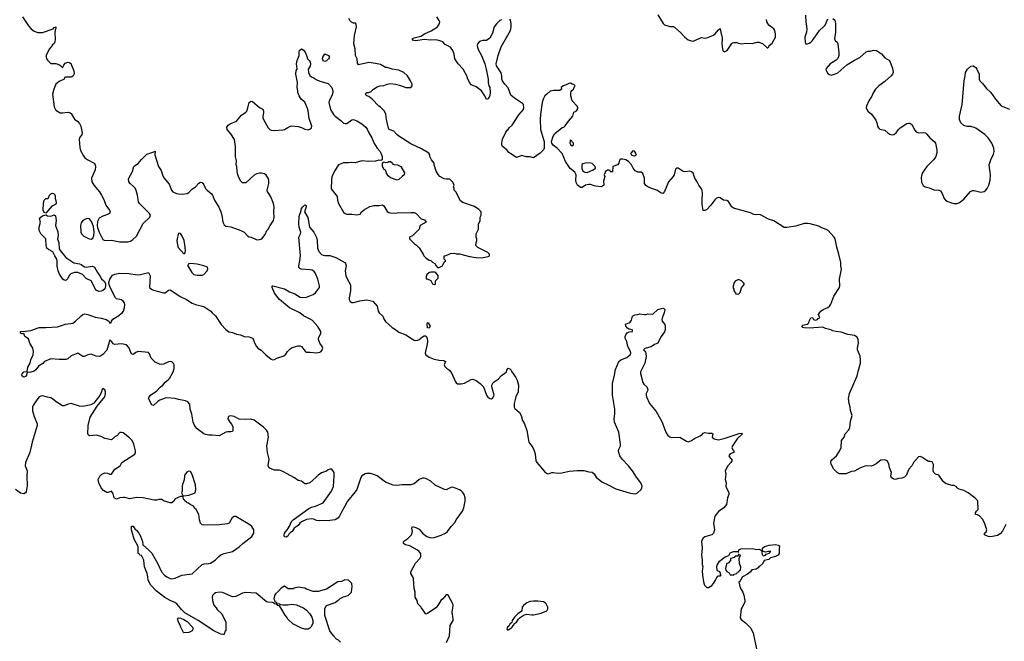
# Model space of a CAD drawing. Header units: inches. Extents: x 2220522 to 2384314, y 721474 to 893490.
# Tile 242 of 256: x 2343359 to 2355070, y 819604 to 826997. Entities that reach past the tile are written whole.
import ezdxf

# ---------------------------------------------------------------- set-up
doc = ezdxf.new("R2010")
doc.units = ezdxf.units.IN
doc.header["$MEASUREMENT"] = 0
for name, color, linetype in [('C3841', 7, 'Continuous'), ('C3842', 7, 'Continuous'), ('C3851', 7, 'Continuous'), ('C3852', 7, 'Continuous')]:
    doc.layers.add(name, color=color, linetype=linetype)

msp = doc.modelspace()

# ---------------------------------------------------------------- linework, layer by layer
at = {"layer": 'C3841', "color": 5}
for points, elevation in [([(2345696, 820000), (2345710, 819982), (2345762, 819930), (2345812, 819830), (2345812, 819730), (2345798, 819722), (2345790, 819686), (2345777, 819683), (2345750, 819689), (2345670, 819730), (2345481, 819850), (2345322, 819942), (2345283, 819983), (2345269, 820000)], 140), ([(2346733, 820000), (2346770, 819972), (2346812, 819930), (2346832, 819890), (2346845, 819850), (2346844, 819816), (2346822, 819770), (2346810, 819758), (2346790, 819749), (2346750, 819749), (2346710, 819758), (2346606, 819810), (2346550, 819866), (2346538, 819890), (2346515, 819915), (2346465, 820000)], 140), ([(2347175, 819595), (2347150, 819618), (2347128, 819630), (2347090, 819668), (2347049, 819729), (2346989, 819910), (2346989, 819990), (2346994, 820000)], 140), ([(2348307, 820000), (2348210, 819933), (2348190, 819928), (2348180, 819940), (2348139, 820000)], 120), ([(2348436, 819590), (2348470, 819670), (2348481, 819790), (2348513, 819850), (2348515, 819870), (2348504, 819950), (2348510, 820000)], 120), ([(2349336, 820000), (2349331, 819969), (2349323, 819957), (2349285, 819930), (2349245, 819890), (2349218, 819850), (2349212, 819828), (2349190, 819806), (2349178, 819782), (2349162, 819770), (2349154, 819750), (2349162, 819742), (2349170, 819742), (2349210, 819762), (2349218, 819770), (2349227, 819793), (2349250, 819814), (2349255, 819825), (2349270, 819832), (2349293, 819867), (2349313, 819887), (2349361, 819919), (2349390, 819925), (2349450, 819917), (2349470, 819919), (2349560, 819940), (2349630, 819968), (2349642, 819990), (2349641, 820000)], 120)]:
    msp.add_lwpolyline(points, dxfattribs=dict(at, elevation=elevation))
at = {"layer": 'C3841', "color": 5, "elevation": 140}
msp.add_lwpolyline([(2345310, 819706), (2345306, 819710), (2345275, 819770), (2345265, 819805), (2345249, 819830), (2345238, 819870), (2345250, 819882), (2345277, 819877), (2345310, 819863), (2345350, 819839), (2345415, 819770), (2345421, 819750), (2345412, 819730), (2345370, 819708)], close=True, dxfattribs=at)
at = {"layer": 'C3842', "color": 5}
for points, elevation in [([(2343391, 827030), (2343463, 826923), (2343490, 826891), (2343525, 826865), (2343570, 826845), (2343630, 826845), (2343758, 826890), (2343770, 826902), (2343791, 826910), (2343791, 826891), (2343783, 826877), (2343778, 826842), (2343782, 826770), (2343779, 826730), (2343768, 826712), (2343750, 826696), (2343714, 826650), (2343678, 826582), (2343673, 826570), (2343673, 826550), (2343680, 826530), (2343690, 826515), (2343730, 826477), (2343790, 826475), (2343823, 826463), (2343859, 826439), (2343870, 826425), (2343883, 826457), (2343901, 826479), (2343930, 826490), (2343950, 826489), (2343970, 826470), (2343977, 826457), (2344002, 826390), (2344006, 826354), (2343995, 826330), (2343981, 826319), (2343967, 826313), (2343905, 826315), (2343894, 826310), (2343890, 826288), (2343830, 826261), (2343791, 826230), (2343767, 826170), (2343751, 826110), (2343770, 825962), (2343790, 825921), (2343842, 825890), (2343868, 825888), (2343936, 825896), (2343959, 825890), (2343970, 825881), (2344010, 825813), (2344050, 825785), (2344070, 825762), (2344085, 825730), (2344102, 825650), (2344097, 825630), (2344070, 825590), (2344067, 825573), (2344075, 825475), (2344082, 825442), (2344117, 825376), (2344135, 825355), (2344170, 825330), (2344244, 825290), (2344257, 825270), (2344260, 825250), (2344257, 825210), (2344215, 825110), (2344219, 825070), (2344241, 825030), (2344307, 824950), (2344334, 824910), (2344359, 824859), (2344384, 824790), (2344427, 824730), (2344436, 824710), (2344427, 824693), (2344416, 824684), (2344350, 824659), (2344304, 824636), (2344283, 824597), (2344280, 824550), (2344285, 824525), (2344305, 824470), (2344350, 824381), (2344370, 824371), (2344450, 824373), (2344550, 824355), (2344650, 824355), (2344679, 824361), (2344703, 824377), (2344750, 824423), (2344828, 824572), (2344909, 824650), (2344914, 824670), (2344904, 824690), (2344783, 824810), (2344773, 824830), (2344759, 824910), (2344744, 824964), (2344732, 824992), (2344717, 825010), (2344674, 825050), (2344659, 825070), (2344655, 825105), (2344702, 825190), (2344718, 825250), (2344735, 825265), (2344770, 825285), (2344807, 825333), (2344870, 825399), (2344956, 825424), (2344970, 825434), (2344967, 825390), (2345011, 825251), (2345042, 825202), (2345056, 825150), (2345074, 825114), (2345139, 825039), (2345164, 824970), (2345181, 824950), (2345225, 824930), (2345250, 824924), (2345290, 824923), (2345350, 824930), (2345370, 824943), (2345401, 824979), (2345449, 825010), (2345490, 825051), (2345510, 825065), (2345530, 825061), (2345550, 825031), (2345569, 824989), (2345588, 824968), (2345637, 824930), (2345653, 824910), (2345676, 824850), (2345726, 824766), (2345750, 824710), (2345762, 824670), (2345774, 824590), (2345790, 824557), (2345810, 824542), (2345870, 824533), (2345991, 824491), (2346028, 824468), (2346070, 824427), (2346090, 824415), (2346111, 824411), (2346170, 824381), (2346190, 824378), (2346230, 824385), (2346238, 824390), (2346278, 824442), (2346299, 824490), (2346314, 824506), (2346338, 824550), (2346370, 824595), (2346378, 824610), (2346387, 824650), (2346381, 824710), (2346384, 824770), (2346380, 824810), (2346346, 824890), (2346324, 824930), (2346307, 824950), (2346301, 824970), (2346321, 825050), (2346321, 825090), (2346316, 825110), (2346290, 825149), (2346270, 825164), (2346230, 825173), (2346210, 825173), (2346175, 825165), (2346150, 825149), (2346050, 825058), (2346010, 825058), (2345990, 825078), (2345969, 825110), (2345953, 825150), (2345946, 825190), (2345942, 825250), (2345935, 825270), (2345937, 825317), (2345926, 825366), (2345926, 825490), (2345915, 825570), (2345870, 825639), (2345826, 825690), (2345823, 825717), (2345838, 825742), (2345862, 825758), (2345939, 825790), (2345998, 825862), (2346050, 825898), (2346059, 825910), (2346073, 825950), (2346087, 826010), (2346110, 826027), (2346130, 826023), (2346210, 825951), (2346251, 825931), (2346261, 825910), (2346261, 825890), (2346251, 825850), (2346251, 825830), (2346259, 825810), (2346316, 825710), (2346335, 825690), (2346350, 825682), (2346390, 825679), (2346490, 825686), (2346510, 825690), (2346550, 825715), (2346590, 825733), (2346670, 825728), (2346710, 825716), (2346750, 825696), (2346788, 825688), (2346810, 825694), (2346829, 825710), (2346832, 825730), (2346803, 825823), (2346791, 825911), (2346782, 825942), (2346750, 826014), (2346708, 826050), (2346682, 826090), (2346669, 826130), (2346669, 826150), (2346659, 826190), (2346665, 826250), (2346650, 826310), (2346645, 826350), (2346649, 826391), (2346658, 826410), (2346652, 826470), (2346659, 826510), (2346684, 826570), (2346683, 826610), (2346687, 826630), (2346710, 826651), (2346730, 826639), (2346755, 826610), (2346772, 826572), (2346783, 826530), (2346803, 826510), (2346815, 826490), (2346819, 826470), (2346815, 826445), (2346792, 826410), (2346796, 826370), (2346810, 826332), (2346830, 826318), (2346850, 826311), (2346885, 826285), (2346930, 826265), (2347030, 826238), (2347071, 826190), (2347085, 826150), (2347085, 826130), (2347071, 826090), (2347041, 826030), (2347038, 826010), (2347056, 825930), (2347091, 825870), (2347110, 825848), (2347179, 825799), (2347210, 825767), (2347230, 825761), (2347250, 825764), (2347310, 825806), (2347330, 825811), (2347370, 825794), (2347430, 825757), (2347478, 825718), (2347494, 825694), (2347510, 825650), (2347548, 825590), (2347570, 825531), (2347611, 825470), (2347647, 825430), (2347670, 825370), (2347671, 825329), (2347656, 825324), (2347630, 825325), (2347590, 825315), (2347510, 825312), (2347430, 825318), (2347350, 825295), (2347310, 825299), (2347270, 825293), (2347210, 825294), (2347151, 825269), (2347134, 825246), (2347110, 825209), (2347073, 825130), (2347068, 825088), (2347065, 824990), (2347075, 824970), (2347125, 824910), (2347134, 824894), (2347138, 824850), (2347150, 824811), (2347210, 824707), (2347230, 824691), (2347250, 824683), (2347310, 824684), (2347370, 824676), (2347390, 824678), (2347410, 824685), (2347424, 824710), (2347459, 824741), (2347525, 824775), (2347570, 824787), (2347633, 824787), (2347670, 824795), (2347690, 824781), (2347730, 824716), (2347750, 824704), (2347770, 824699), (2347830, 824696), (2347870, 824705), (2347910, 824701), (2348010, 824705), (2348050, 824702), (2348074, 824690), (2348134, 824630), (2348175, 824615), (2348194, 824590), (2348122, 824550), (2348113, 824527), (2348110, 824506), (2348030, 824426), (2347994, 824410), (2347994, 824390), (2348054, 824330), (2348077, 824317), (2348110, 824282), (2348158, 824210), (2348165, 824190), (2348190, 824165), (2348230, 824138), (2348251, 824131), (2348270, 824112), (2348297, 824097), (2348311, 824070), (2348330, 824051), (2348350, 824051), (2348388, 824070), (2348408, 824112), (2348426, 824130), (2348406, 824150), (2348408, 824190), (2348430, 824192), (2348483, 824217), (2348530, 824218), (2348550, 824212), (2348590, 824212), (2348710, 824181), (2348787, 824167), (2348850, 824163), (2348930, 824182), (2348946, 824190), (2348946, 824210), (2348928, 824228), (2348807, 824287), (2348786, 824310), (2348787, 824347), (2348798, 824370), (2348798, 824390), (2348788, 824410), (2348788, 824450), (2348815, 824505), (2348816, 824564), (2348838, 824610), (2348838, 824650), (2348846, 824670), (2348846, 824710), (2348820, 824740), (2348770, 824775), (2348630, 824822), (2348603, 824843), (2348548, 824950), (2348528, 824970), (2348528, 824990), (2348518, 825010), (2348528, 825030), (2348510, 825066), (2348478, 825098), (2348470, 825102), (2348430, 825099), (2348406, 825106), (2348358, 825130), (2348335, 825155), (2348314, 825194), (2348289, 825269), (2348288, 825290), (2348258, 825330), (2348238, 825370), (2348238, 825390), (2348226, 825410), (2348140, 825460), (2348010, 825519), (2347869, 825610), (2347844, 825630), (2347809, 825669), (2347755, 825690), (2347747, 825707), (2347721, 825810), (2347715, 825875), (2347697, 825910), (2347650, 825955), (2347629, 825970), (2347552, 826052), (2347510, 826084), (2347489, 826090), (2347469, 826110), (2347488, 826130), (2347510, 826131), (2347538, 826142), (2347569, 826171), (2347610, 826198), (2347646, 826210), (2347690, 826216), (2347730, 826231), (2347770, 826236), (2347830, 826231), (2347890, 826215), (2347950, 826191), (2348010, 826192), (2348028, 826210), (2348028, 826230), (2348008, 826270), (2347970, 826328), (2347929, 826369), (2347870, 826395), (2347790, 826409), (2347730, 826429), (2347710, 826429), (2347650, 826464), (2347590, 826477), (2347510, 826486), (2347390, 826458), (2347378, 826478), (2347373, 826530), (2347354, 826570), (2347350, 826650), (2347333, 826710), (2347343, 826810), (2347365, 826910), (2347363, 826943), (2347354, 826954), (2347330, 826954), (2347306, 826966), (2347290, 826982), (2347274, 827010)], 140), ([(2349090, 826997), (2349070, 826986), (2349030, 826949), (2349001, 826910), (2348982, 826838), (2348950, 826778), (2348910, 826749), (2348869, 826749), (2348830, 826736), (2348805, 826710), (2348799, 826690), (2348808, 826650), (2348850, 826570), (2348891, 826470), (2348907, 826410), (2348931, 826291), (2348931, 826250), (2348941, 826210), (2348951, 826190), (2348955, 826130), (2348950, 826090), (2348930, 826055), (2348910, 826048), (2348893, 826090), (2348850, 826150), (2348790, 826199), (2348730, 826224), (2348716, 826236), (2348690, 826290), (2348676, 826330), (2348632, 826410), (2348573, 826470), (2348533, 826530), (2348525, 826585), (2348512, 826630), (2348483, 826670), (2348421, 826701), (2348393, 826733), (2348344, 826750), (2348303, 826757), (2348247, 826753), (2348170, 826762), (2348070, 826747), (2348045, 826750), (2348029, 826770), (2348050, 826782), (2348130, 826802), (2348173, 826830), (2348255, 826865), (2348329, 826910), (2348354, 826950), (2348355, 826970), (2348349, 826989), (2348321, 827030)], 120), ([(2350000, 825026), (2349995, 825030), (2349979, 825059), (2349974, 825090), (2349976, 825150), (2349962, 825182), (2349908, 825228), (2349850, 825310), (2349810, 825404), (2349750, 825469), (2349706, 825506), (2349689, 825529), (2349684, 825550), (2349703, 825610), (2349720, 825640), (2349810, 825716), (2349830, 825718), (2349846, 825734), (2349885, 825790), (2349940, 825850), (2349950, 825898), (2349978, 825910), (2349995, 825930), (2349998, 825950), (2349989, 825970), (2349932, 826032), (2349916, 826090), (2349913, 826127), (2349917, 826143), (2349926, 826154), (2349948, 826170), (2349958, 826202), (2349966, 826210), (2349950, 826226), (2349930, 826228), (2349910, 826242), (2349890, 826239), (2349859, 826221), (2349825, 826210), (2349798, 826190), (2349802, 826170), (2349785, 826155), (2349710, 826155), (2349670, 826146), (2349627, 826113), (2349607, 826090), (2349587, 826050), (2349575, 826010), (2349552, 825870), (2349548, 825808), (2349555, 825690), (2349596, 825550), (2349598, 825470), (2349590, 825448), (2349550, 825408), (2349470, 825355), (2349430, 825364), (2349385, 825365), (2349330, 825382), (2349270, 825359), (2349200, 825400), (2349178, 825418), (2349153, 825450), (2349102, 825490), (2349094, 825510), (2349094, 825530), (2349103, 825577), (2349140, 825660), (2349156, 825684), (2349170, 825692), (2349182, 825710), (2349217, 825743), (2349295, 825865), (2349350, 825927), (2349355, 825950), (2349350, 825988), (2349341, 826001), (2349243, 826063), (2349201, 826101), (2349170, 826188), (2349128, 826230), (2349102, 826270), (2349095, 826290), (2349095, 826330), (2349085, 826365), (2349030, 826448), (2349025, 826470), (2349049, 826571), (2349087, 826673), (2349195, 826870), (2349204, 826910), (2349206, 826950), (2349197, 826990), (2349190, 827002)], 120), ([(2348139, 820000), (2348133, 820010), (2348093, 820050), (2348085, 820090), (2348061, 820130), (2348061, 820190), (2348050, 820230), (2348043, 820350), (2348037, 820370), (2348012, 820410), (2348010, 820430), (2348066, 820534), (2348118, 820590), (2348130, 820612), (2348130, 820642), (2348112, 820670), (2348090, 820689), (2348000, 820740), (2347948, 820750), (2347926, 820766), (2347925, 820785), (2347930, 820796), (2347974, 820826), (2348021, 820870), (2348033, 820910), (2348022, 820950), (2348030, 820970), (2348070, 820957), (2348110, 820936), (2348150, 820891), (2348201, 820850), (2348250, 820833), (2348290, 820837), (2348374, 820866), (2348422, 820890), (2348449, 820910), (2348492, 820970), (2348538, 821022), (2348552, 821050), (2348624, 821150), (2348642, 821190), (2348657, 821270), (2348658, 821310), (2348645, 821350), (2348630, 821375), (2348610, 821395), (2348590, 821407), (2348510, 821436), (2348486, 821434), (2348430, 821405), (2348410, 821409), (2348302, 821462), (2348250, 821507), (2348190, 821541), (2348170, 821544), (2348150, 821542), (2348112, 821528), (2348050, 821476), (2348010, 821464), (2347910, 821465), (2347844, 821456), (2347800, 821460), (2347710, 821495), (2347610, 821571), (2347585, 821585), (2347530, 821600), (2347490, 821600), (2347470, 821595), (2347430, 821570), (2347415, 821550), (2347369, 821411), (2347350, 821380), (2347258, 821270), (2347228, 821210), (2347190, 821149), (2347162, 821090), (2347145, 821070), (2347110, 821050), (2347050, 821041), (2346930, 821037), (2346890, 821042), (2346856, 821056), (2346830, 821060), (2346770, 821051), (2346710, 821025), (2346690, 821008), (2346670, 820982), (2346623, 820950), (2346599, 820910), (2346581, 820899), (2346561, 820879), (2346550, 820854), (2346530, 820844), (2346510, 820846), (2346504, 820864), (2346508, 820890), (2346545, 820935), (2346568, 820972), (2346593, 821030), (2346610, 821050), (2346798, 821182), (2346830, 821198), (2346879, 821210), (2346967, 821250), (2347010, 821305), (2347066, 821390), (2347090, 821445), (2347100, 821570), (2347098, 821610), (2347090, 821624), (2347070, 821649), (2347050, 821649), (2347030, 821643), (2347010, 821629), (2346950, 821609), (2346910, 821581), (2346881, 821550), (2346810, 821489), (2346770, 821475), (2346750, 821478), (2346710, 821509), (2346670, 821516), (2346629, 821549), (2346490, 821625), (2346450, 821639), (2346390, 821638), (2346337, 821657), (2346321, 821670), (2346316, 821696), (2346325, 821770), (2346305, 821850), (2346298, 821930), (2346320, 822030), (2346310, 822090), (2346294, 822114), (2346259, 822150), (2346150, 822232), (2346110, 822247), (2346050, 822242), (2345970, 822245), (2345910, 822276), (2345870, 822284), (2345850, 822282), (2345838, 822270), (2345836, 822250), (2345859, 822210), (2345881, 822181), (2345894, 822154), (2345895, 822110), (2345890, 822098), (2345870, 822094), (2345836, 822096), (2345812, 822090), (2345730, 822046), (2345650, 822056), (2345610, 822054), (2345570, 822063), (2345550, 822073), (2345470, 822132), (2345443, 822163), (2345422, 822210), (2345407, 822307), (2345385, 822365), (2345383, 822423), (2345361, 822450), (2345330, 822462), (2345250, 822479), (2345210, 822492), (2345110, 822498), (2345090, 822496), (2345027, 822473), (2345003, 822457), (2344950, 822409), (2344930, 822415), (2344890, 822490), (2344900, 822510), (2344917, 822530), (2344990, 822582), (2345032, 822628), (2345060, 822650), (2345090, 822687), (2345127, 822713), (2345141, 822730), (2345186, 822810), (2345197, 822850), (2345196, 822890), (2345190, 822908), (2345170, 822929), (2345150, 822932), (2345130, 822929), (2345070, 822898), (2345050, 822896), (2345021, 822901), (2344970, 822925), (2344942, 822950), (2344925, 822970), (2344904, 823024), (2344890, 823037), (2344770, 823050), (2344742, 823038), (2344710, 823013), (2344690, 823024), (2344659, 823099), (2344630, 823130), (2344570, 823143), (2344490, 823132), (2344470, 823141), (2344450, 823173), (2344438, 823178), (2344430, 823188), (2344394, 823066), (2344350, 823016), (2344323, 822997), (2344310, 822992), (2344270, 822995), (2344210, 823017), (2344170, 823010), (2344130, 822990), (2344110, 822989), (2344050, 823029), (2343970, 822999), (2343930, 822965), (2343910, 822957), (2343830, 822955), (2343730, 822965), (2343655, 822930), (2343634, 822906), (2343585, 822875), (2343550, 822833), (2343530, 822818), (2343490, 822803), (2343462, 822802), (2343450, 822806), (2343440, 822770), (2343428, 822752), (2343410, 822747), (2343390, 822759), (2343385, 822770), (2343390, 822786), (2343410, 822807), (2343448, 822812), (2343457, 822863), (2343483, 822910), (2343490, 822950), (2343521, 823010), (2343525, 823050), (2343514, 823090), (2343480, 823150), (2343463, 823203), (2343422, 823230), (2343410, 823266), (2343390, 823262), (2343368, 823270), (2343368, 823290), (2343429, 823291), (2343490, 823302), (2343590, 823337), (2343670, 823334), (2343810, 823342), (2343906, 823374), (2343990, 823389), (2344024, 823410), (2344090, 823475), (2344110, 823490), (2344130, 823497), (2344170, 823489), (2344257, 823457), (2344330, 823446), (2344388, 823430), (2344420, 823410), (2344430, 823386), (2344449, 823391), (2344452, 823410), (2344466, 823434), (2344528, 823470), (2344580, 823510), (2344594, 823530), (2344607, 823573), (2344610, 823610), (2344605, 823630), (2344591, 823651), (2344570, 823666), (2344510, 823676), (2344499, 823690), (2344449, 823789), (2344425, 823845), (2344419, 823870), (2344430, 823910), (2344463, 823957), (2344490, 823972), (2344550, 823982), (2344657, 823977), (2344757, 823963), (2344795, 823965), (2344892, 823990), (2344911, 823950), (2344904, 823810), (2344927, 823790), (2344950, 823778), (2345070, 823749), (2345090, 823750), (2345130, 823780), (2345150, 823782), (2345170, 823772), (2345266, 823706), (2345343, 823670), (2345410, 823625), (2345450, 823610), (2345550, 823585), (2345632, 823532), (2345649, 823509), (2345690, 823473), (2345755, 823370), (2345813, 823313), (2345846, 823286), (2345890, 823277), (2345937, 823257), (2345987, 823247), (2346030, 823228), (2346090, 823226), (2346127, 823210), (2346140, 823190), (2346152, 823152), (2346174, 823110), (2346192, 823092), (2346230, 823068), (2346285, 823010), (2346350, 822959), (2346370, 822952), (2346390, 822955), (2346419, 822970), (2346502, 822998), (2346523, 823017), (2346543, 823050), (2346576, 823084), (2346601, 823099), (2346670, 823117), (2346690, 823118), (2346710, 823110), (2346755, 823055), (2346770, 823044), (2346816, 823044), (2346890, 823036), (2346930, 823042), (2346945, 823050), (2346958, 823070), (2346963, 823090), (2346956, 823110), (2346930, 823150), (2346914, 823194), (2346914, 823210), (2346941, 823270), (2346940, 823290), (2346906, 823346), (2346840, 823420), (2346816, 823436), (2346736, 823476), (2346690, 823512), (2346570, 823570), (2346450, 823668), (2346390, 823746), (2346363, 823810), (2346364, 823830), (2346370, 823833), (2346510, 823796), (2346570, 823759), (2346630, 823736), (2346697, 823697), (2346730, 823692), (2346770, 823696), (2346851, 823729), (2346878, 823750), (2346924, 823810), (2346925, 823830), (2346906, 823910), (2346878, 823978), (2346862, 824002), (2346837, 824017), (2346810, 824023), (2346709, 824030), (2346690, 824037), (2346680, 824050), (2346678, 824070), (2346692, 824128), (2346701, 824190), (2346681, 824410), (2346701, 824450), (2346704, 824470), (2346682, 824530), (2346679, 824570), (2346685, 824655), (2346690, 824685), (2346704, 824710), (2346712, 824750), (2346725, 824770), (2346750, 824793), (2346766, 824786), (2346767, 824770), (2346746, 824710), (2346785, 824645), (2346805, 824530), (2346859, 824470), (2346890, 824406), (2346898, 824370), (2346900, 824280), (2346918, 824238), (2346950, 824206), (2346970, 824196), (2346990, 824192), (2347050, 824194), (2347121, 824170), (2347227, 824107), (2347236, 824096), (2347241, 824070), (2347232, 824010), (2347240, 823950), (2347254, 823914), (2347290, 823850), (2347294, 823830), (2347294, 823770), (2347278, 823690), (2347278, 823670), (2347290, 823646), (2347310, 823635), (2347330, 823634), (2347405, 823655), (2347490, 823665), (2347561, 823650), (2347611, 823590), (2347623, 823530), (2347633, 823510), (2347678, 823470), (2347693, 823430), (2347710, 823406), (2347790, 823334), (2347830, 823314), (2347870, 823282), (2347950, 823250), (2348030, 823196), (2348050, 823187), (2348070, 823183), (2348093, 823187), (2348110, 823194), (2348150, 823226), (2348170, 823236), (2348190, 823236), (2348205, 823210), (2348208, 823170), (2348203, 823117), (2348184, 823050), (2348183, 823030), (2348190, 823010), (2348230, 822982), (2348290, 822960), (2348350, 822946), (2348403, 822943), (2348416, 822936), (2348423, 822930), (2348407, 822890), (2348414, 822874), (2348434, 822854), (2348472, 822830), (2348498, 822790), (2348537, 822697), (2348550, 822679), (2348567, 822667), (2348610, 822665), (2348650, 822672), (2348730, 822717), (2348750, 822720), (2348790, 822706), (2348836, 822670), (2348874, 822630), (2348910, 822531), (2348927, 822507), (2348950, 822491), (2348970, 822487), (2348984, 822496), (2348995, 822510), (2349001, 822530), (2348973, 822630), (2348976, 822650), (2348990, 822681), (2349050, 822721), (2349090, 822763), (2349129, 822791), (2349149, 822810), (2349153, 822830), (2349170, 822851), (2349190, 822846), (2349206, 822830), (2349211, 822810), (2349261, 822741), (2349277, 822710), (2349290, 822650), (2349288, 822572), (2349261, 822510), (2349239, 822430), (2349241, 822390), (2349250, 822371), (2349303, 822323), (2349323, 822290), (2349341, 822230), (2349363, 822190), (2349390, 822110), (2349413, 821973), (2349463, 821910), (2349480, 821870), (2349492, 821832), (2349500, 821750), (2349509, 821730), (2349602, 821622), (2349630, 821599), (2349650, 821596), (2349690, 821610), (2349710, 821612), (2349750, 821604), (2349808, 821608), (2349893, 821627), (2349990, 821637), (2350000, 821637)], 120), ([(2345269, 820000), (2345230, 820049), (2345206, 820066), (2345150, 820087), (2345084, 820124), (2344982, 820202), (2344918, 820270), (2344886, 820330), (2344885, 820370), (2344875, 820410), (2344843, 820490), (2344837, 820570), (2344810, 820626), (2344788, 820628), (2344782, 820642), (2344768, 820648), (2344768, 820730), (2344720, 820820), (2344689, 820930), (2344690, 820972), (2344710, 820972), (2344732, 820932), (2344750, 820925), (2344776, 820890), (2344795, 820855), (2344819, 820790), (2344825, 820750), (2344893, 820693), (2344930, 820651), (2345004, 820524), (2345047, 820430), (2345083, 820390), (2345111, 820370), (2345150, 820351), (2345170, 820348), (2345210, 820356), (2345288, 820392), (2345410, 820408), (2345530, 820519), (2345553, 820527), (2345610, 820529), (2345630, 820533), (2345684, 820570), (2345726, 820614), (2345750, 820631), (2345792, 820648), (2345890, 820671), (2345970, 820726), (2346012, 820768), (2346119, 820850), (2346145, 820890), (2346144, 820930), (2346119, 820970), (2346095, 820990), (2345950, 821076), (2345930, 821086), (2345910, 821089), (2345887, 821073), (2345850, 821010), (2345830, 820999), (2345730, 820987), (2345550, 820984), (2345530, 820989), (2345509, 821010), (2345497, 821050), (2345489, 821110), (2345458, 821170), (2345443, 821183), (2345426, 821210), (2345386, 821230), (2345367, 821247), (2345346, 821250), (2345342, 821262), (2345326, 821270), (2345322, 821282), (2345306, 821290), (2345302, 821322), (2345290, 821326), (2345270, 821326), (2345210, 821298), (2345191, 821269), (2345170, 821249), (2345150, 821249), (2345110, 821262), (2345070, 821275), (2345050, 821289), (2345010, 821289), (2344990, 821282), (2344957, 821283), (2344829, 821309), (2344750, 821313), (2344670, 821297), (2344610, 821314), (2344594, 821314), (2344550, 821309), (2344510, 821295), (2344484, 821310), (2344470, 821358), (2344450, 821389), (2344410, 821373), (2344394, 821374), (2344356, 821396), (2344329, 821430), (2344299, 821490), (2344294, 821530), (2344313, 821567), (2344335, 821590), (2344370, 821607), (2344405, 821605), (2344430, 821591), (2344450, 821591), (2344491, 821649), (2344553, 821690), (2344576, 821730), (2344729, 821830), (2344736, 821850), (2344736, 821870), (2344718, 821950), (2344699, 821990), (2344665, 822025), (2344590, 822082), (2344570, 822089), (2344550, 822088), (2344531, 822069), (2344522, 822050), (2344490, 822034), (2344450, 821998), (2344370, 822017), (2344330, 822041), (2344270, 822054), (2344190, 822048), (2344170, 822068), (2344172, 822170), (2344197, 822270), (2344279, 822401), (2344354, 822486), (2344371, 822510), (2344380, 822550), (2344378, 822570), (2344370, 822594), (2344350, 822609), (2344341, 822599), (2344334, 822570), (2344314, 822526), (2344243, 822437), (2344204, 822416), (2344110, 822397), (2344070, 822399), (2343970, 822430), (2343934, 822426), (2343890, 822403), (2343870, 822405), (2343793, 822450), (2343750, 822489), (2343730, 822501), (2343690, 822506), (2343630, 822522), (2343610, 822519), (2343590, 822510), (2343574, 822490), (2343522, 822418), (2343510, 822390), (2343510, 822345), (2343530, 822276), (2343566, 822190), (2343568, 822170), (2343508, 821972), (2343481, 821850), (2343427, 821730), (2343425, 821690), (2343447, 821630), (2343444, 821570), (2343449, 821451), (2343437, 821383), (2343430, 821369), (2343410, 821357), (2343370, 821367), (2343310, 821410)], 140), ([(2346994, 820000), (2347009, 820031), (2347110, 820065), (2347135, 820085), (2347150, 820092), (2347170, 820112), (2347210, 820132), (2347266, 820150), (2347306, 820190), (2347308, 820228), (2347315, 820250), (2347308, 820290), (2347270, 820329), (2347226, 820334), (2347185, 820315), (2347142, 820310), (2347010, 820222), (2346910, 820195), (2346850, 820195), (2346770, 820222), (2346750, 820234), (2346672, 820248), (2346624, 820236), (2346610, 820226), (2346553, 820227), (2346510, 820258), (2346470, 820235), (2346439, 820201), (2346403, 820170), (2346391, 820150), (2346382, 820110), (2346394, 820086), (2346394, 820074), (2346412, 820070), (2346414, 820054), (2346450, 820051), (2346462, 820042), (2346490, 820038), (2346550, 820038), (2346590, 820045), (2346650, 820038), (2346730, 820002), (2346733, 820000)], 140), ([(2346465, 820000), (2346450, 820026), (2346430, 820028), (2346422, 820042), (2346386, 820050), (2346382, 820062), (2346367, 820067), (2346312, 820068), (2346295, 820075), (2346170, 820177), (2346050, 820186), (2346010, 820175), (2345930, 820135), (2345890, 820132), (2345770, 820183), (2345733, 820187), (2345690, 820179), (2345671, 820170), (2345651, 820150), (2345647, 820130), (2345651, 820090), (2345670, 820034), (2345696, 820000)], 140), ([(2348510, 820000), (2348515, 820030), (2348509, 820050), (2348454, 820154), (2348450, 820158), (2348430, 820158), (2348393, 820107), (2348367, 820090), (2348333, 820030), (2348310, 820002), (2348307, 820000)], 120), ([(2349641, 820000), (2349640, 820010), (2349621, 820050), (2349610, 820063), (2349590, 820072), (2349522, 820082), (2349470, 820082), (2349430, 820076), (2349390, 820061), (2349351, 820030), (2349337, 820010), (2349336, 820000)], 120)]:
    msp.add_lwpolyline(points, dxfattribs=dict(at, elevation=elevation))
for points, elevation in [([(2346990, 826501), (2346970, 826509), (2346961, 826530), (2346966, 826550), (2346990, 826591), (2347034, 826570), (2347044, 826550), (2347034, 826530), (2347010, 826506)], 140), ([(2349910, 825566), (2349905, 825555), (2349904, 825530), (2349910, 825512), (2349930, 825498), (2349948, 825510), (2349948, 825530)], 120), ([(2347850, 825088), (2347770, 825114), (2347740, 825140), (2347722, 825170), (2347719, 825190), (2347710, 825208), (2347696, 825216), (2347674, 825250), (2347674, 825286), (2347681, 825299), (2347690, 825305), (2347710, 825299), (2347738, 825302), (2347750, 825311), (2347771, 825311), (2347794, 825290), (2347798, 825278), (2347813, 825273), (2347852, 825272), (2347891, 825250), (2347935, 825175), (2347931, 825151), (2347907, 825133), (2347870, 825095)], 140), ([(2343670, 824695), (2343650, 824702), (2343639, 824730), (2343641, 824810), (2343650, 824852), (2343670, 824871), (2343690, 824871), (2343702, 824878), (2343715, 824910), (2343730, 824927), (2343747, 824933), (2343761, 824930), (2343780, 824910), (2343780, 824870), (2343793, 824830), (2343793, 824807), (2343771, 824790), (2343741, 824779)], 120), ([(2344150, 824052), (2344227, 824067), (2344250, 824053), (2344283, 823990), (2344312, 823952), (2344334, 823914), (2344365, 823885), (2344379, 823859), (2344381, 823830), (2344370, 823797), (2344350, 823775), (2344330, 823767), (2344304, 823764), (2344274, 823774), (2344261, 823790), (2344210, 823890), (2344150, 823920), (2344106, 823966), (2344050, 823989), (2344010, 823989), (2343966, 823974), (2343947, 823953), (2343930, 823920), (2343910, 823896), (2343890, 823898), (2343872, 823910), (2343833, 823970), (2343818, 824010), (2343805, 824065), (2343807, 824130), (2343801, 824150), (2343776, 824190), (2343755, 824235), (2343702, 824262), (2343681, 824281), (2343674, 824310), (2343669, 824390), (2343612, 824450), (2343590, 824490), (2343589, 824530), (2343605, 824590), (2343594, 824630), (2343610, 824650), (2343630, 824663), (2343670, 824674), (2343690, 824664), (2343730, 824662), (2343770, 824674), (2343784, 824664), (2343795, 824610), (2343787, 824550), (2343813, 824473), (2343817, 824430), (2343809, 824390), (2343824, 824344), (2343830, 824270), (2343840, 824250), (2343908, 824168), (2344004, 824104), (2344070, 824093), (2344090, 824085), (2344130, 824058)], 120), ([(2344170, 824633), (2344150, 824629), (2344110, 824609), (2344090, 824582), (2344082, 824550), (2344087, 824470), (2344095, 824450), (2344123, 824423), (2344185, 824390), (2344210, 824387), (2344230, 824399), (2344240, 824430), (2344244, 824470), (2344237, 824537), (2344215, 824595), (2344190, 824629)], 140), ([(2345250, 824458), (2345235, 824410), (2345230, 824370), (2345236, 824316), (2345246, 824286), (2345310, 824211), (2345322, 824218), (2345329, 824231), (2345331, 824249), (2345329, 824291), (2345315, 824370), (2345289, 824429), (2345270, 824454)], 140), ([(2345390, 824097), (2345370, 824095), (2345362, 824090), (2345359, 824070), (2345406, 823990), (2345430, 823968), (2345470, 823958), (2345530, 823959), (2345550, 823968), (2345589, 824010), (2345598, 824030), (2345592, 824052), (2345549, 824070), (2345470, 824090)], 140), ([(2348295, 823995), (2348255, 823995), (2348234, 823990), (2348205, 823970), (2348192, 823950), (2348194, 823914), (2348206, 823914), (2348250, 823894), (2348270, 823854), (2348290, 823846), (2348306, 823850), (2348306, 823890), (2348336, 823924), (2348336, 823956), (2348310, 823988)], 140), ([(2348230, 823326), (2348210, 823330), (2348205, 823375), (2348210, 823396), (2348218, 823390), (2348241, 823350)], 120), ([(2345370, 821629), (2345350, 821619), (2345327, 821590), (2345321, 821570), (2345316, 821524), (2345295, 821470), (2345291, 821450), (2345292, 821390), (2345282, 821370), (2345298, 821338), (2345310, 821334), (2345370, 821342), (2345446, 821370), (2345455, 821410), (2345450, 821466), (2345410, 821588), (2345390, 821622)], 140)]:
    msp.add_lwpolyline(points, close=True, dxfattribs=dict(at, elevation=elevation))
at = {"layer": 'C3851', "color": 5, "elevation": 120}
msp.add_lwpolyline([(2351947, 820000), (2351942, 819990), (2351930, 819882), (2351941, 819861), (2351990, 819825), (2352050, 819763), (2352083, 819703), (2352125, 819490)], dxfattribs=at)
at = {"layer": 'C3852', "color": 5, "elevation": 120}
for points in [[(2350950, 827055), (2351011, 826950), (2351030, 826937), (2351070, 826922), (2351090, 826915), (2351130, 826914), (2351148, 826908), (2351221, 826841), (2351270, 826787), (2351310, 826759), (2351344, 826744), (2351370, 826743), (2351470, 826784), (2351510, 826778), (2351530, 826780), (2351610, 826812), (2351633, 826827), (2351670, 826878), (2351690, 826891), (2351704, 826824), (2351711, 826810), (2351716, 826770), (2351711, 826710), (2351717, 826650), (2351723, 826630), (2351730, 826621), (2351739, 826619), (2351750, 826617), (2351773, 826630), (2351830, 826714), (2351838, 826722), (2351855, 826725), (2351890, 826726), (2351910, 826716), (2351950, 826711), (2351990, 826717), (2352070, 826715), (2352116, 826724), (2352130, 826731), (2352150, 826731), (2352195, 826715), (2352250, 826662), (2352256, 826664), (2352270, 826674), (2352274, 826690), (2352310, 826719), (2352347, 826790), (2352350, 826830), (2352341, 826870), (2352327, 826890), (2352270, 826930), (2352245, 826970), (2352242, 826998)], [(2352707, 827050), (2352709, 826970), (2352723, 826890), (2352719, 826850), (2352699, 826790), (2352700, 826730), (2352709, 826709), (2352730, 826711), (2352750, 826719), (2352770, 826730), (2352790, 826750), (2352870, 826867), (2352921, 826910), (2352938, 826930), (2352972, 827008)], [(2353032, 827012), (2353053, 826990), (2353063, 826950), (2353063, 826850), (2353051, 826770), (2353058, 826750), (2353082, 826730), (2353091, 826711), (2353103, 826603), (2353102, 826570), (2353090, 826535), (2353070, 826514), (2352999, 826470), (2352950, 826418), (2352946, 826410), (2352951, 826391), (2352970, 826358), (2352990, 826343), (2353010, 826337), (2353050, 826348), (2353090, 826366), (2353198, 826461), (2353290, 826516), (2353353, 826547), (2353426, 826614), (2353450, 826624), (2353476, 826624), (2353514, 826634), (2353550, 826631), (2353608, 826590), (2353650, 826542), (2353703, 826510), (2353741, 826421), (2353748, 826370), (2353740, 826350), (2353725, 826330), (2353650, 826261), (2353577, 826210), (2353538, 826170), (2353510, 826127), (2353494, 826086), (2353459, 826030), (2353431, 825970), (2353428, 825950), (2353435, 825930), (2353447, 825910), (2353492, 825872), (2353540, 825800), (2353552, 825772), (2353561, 825730), (2353573, 825710), (2353590, 825695), (2353650, 825681), (2353686, 825650), (2353710, 825636), (2353730, 825628), (2353757, 825630), (2353785, 825650), (2353812, 825690), (2353832, 825710), (2353910, 825762), (2353930, 825768), (2353946, 825766), (2353971, 825751), (2354004, 825684), (2354023, 825663), (2354050, 825650), (2354110, 825655), (2354132, 825652), (2354150, 825637), (2354186, 825590), (2354234, 825550), (2354250, 825527), (2354268, 825450), (2354266, 825414), (2354255, 825370), (2354245, 825350), (2354228, 825330), (2354148, 825250), (2354094, 825170), (2354082, 825118), (2354086, 825066), (2354104, 825024), (2354127, 825007), (2354176, 824996), (2354230, 824973), (2354290, 824970), (2354310, 824961), (2354330, 824931), (2354354, 824870), (2354371, 824851), (2354390, 824840), (2354430, 824821), (2354470, 824810), (2354510, 824810), (2354538, 824822), (2354590, 824862), (2354668, 824952), (2354690, 824966), (2354710, 824967), (2354790, 824946), (2354830, 824954), (2354851, 824969), (2354866, 824990), (2354884, 825030), (2354900, 825090), (2354904, 825150), (2354890, 825270), (2354910, 825330), (2354942, 825398), (2354950, 825430), (2354946, 825470), (2354921, 825530), (2354879, 825590), (2354838, 825630), (2354730, 825707), (2354710, 825716), (2354670, 825725), (2354628, 825728), (2354590, 825738), (2354553, 825770), (2354537, 825810), (2354538, 825850), (2354567, 825990), (2354592, 826270), (2354605, 826330), (2354607, 826370), (2354631, 826410), (2354670, 826446), (2354699, 826450), (2354733, 826430), (2354745, 826410), (2354770, 826350), (2354772, 826290), (2354778, 826270), (2354810, 826239), (2354858, 826178), (2354910, 826130), (2354964, 826050), (2355034, 825974), (2355130, 825932)], [(2355090, 820994), (2355047, 820913), (2355020, 820880), (2354990, 820863), (2354910, 820845), (2354878, 820850), (2354835, 820870), (2354835, 820890), (2354855, 820905), (2354861, 820930), (2354834, 821014), (2354810, 821055), (2354775, 821095), (2354750, 821108), (2354728, 821110), (2354729, 821130), (2354738, 821150), (2354758, 821170), (2354755, 821270), (2354750, 821278), (2354725, 821305), (2354642, 821370), (2354590, 821397), (2354535, 821415), (2354506, 821430), (2354502, 821442), (2354475, 821455), (2354450, 821455), (2354377, 821477), (2354365, 821485), (2354344, 821504), (2354290, 821579), (2354250, 821593), (2354230, 821610), (2354225, 821630), (2354227, 821707), (2354217, 821730), (2354210, 821737), (2354190, 821744), (2354170, 821744), (2354150, 821753), (2354090, 821794), (2354070, 821802), (2354050, 821798), (2353991, 821730), (2353970, 821689), (2353936, 821650), (2353903, 821577), (2353883, 821557), (2353850, 821542), (2353810, 821539), (2353770, 821529), (2353750, 821534), (2353729, 821549), (2353722, 821570), (2353729, 821610), (2353704, 821670), (2353696, 821716), (2353675, 821750), (2353650, 821763), (2353602, 821758), (2353547, 821713), (2353510, 821693), (2353490, 821686), (2353430, 821689), (2353410, 821686), (2353350, 821663), (2353290, 821629), (2353250, 821625), (2353190, 821595), (2353110, 821594), (2353086, 821606), (2353044, 821650), (2353010, 821710), (2353007, 821730), (2353012, 821750), (2353020, 821760), (2353073, 821810), (2353110, 821866), (2353129, 821910), (2353133, 821990), (2353164, 822030), (2353178, 822070), (2353221, 822119), (2353233, 822147), (2353240, 822220), (2353260, 822290), (2353242, 822350), (2353238, 822390), (2353226, 822430), (2353218, 822490), (2353220, 822510), (2353230, 822550), (2353320, 822760), (2353335, 822830), (2353360, 822910), (2353361, 822950), (2353355, 822995), (2353323, 823070), (2353322, 823090), (2353334, 823150), (2353332, 823192), (2353320, 823220), (2353290, 823241), (2353210, 823253), (2353130, 823279), (2353067, 823287), (2353030, 823297), (2353008, 823310), (2352945, 823325), (2352910, 823338), (2352752, 823328), (2352690, 823330), (2352675, 823335), (2352662, 823350), (2352675, 823365), (2352726, 823374), (2352738, 823382), (2352745, 823390), (2352749, 823411), (2352770, 823452), (2352790, 823454), (2352802, 823430), (2352825, 823425), (2352848, 823430), (2352858, 823442), (2352874, 823450), (2352862, 823490), (2352873, 823510), (2352889, 823530), (2352917, 823550), (2352970, 823573), (2352992, 823590), (2353006, 823614), (2353042, 823710), (2353108, 823812), (2353113, 823830), (2353108, 823910), (2353133, 824030), (2353124, 824070), (2353125, 824110), (2353103, 824210), (2353077, 824290), (2353058, 824390), (2353046, 824410), (2352973, 824493), (2352901, 824521), (2352863, 824543), (2352759, 824570), (2352730, 824574), (2352690, 824572), (2352590, 824542), (2352484, 824524), (2352450, 824525), (2352330, 824603), (2352264, 824624), (2352170, 824675), (2352150, 824679), (2352110, 824675), (2352090, 824678), (2352050, 824700), (2351850, 824754), (2351828, 824770), (2351790, 824836), (2351770, 824845), (2351732, 824852), (2351690, 824879), (2351670, 824881), (2351647, 824873), (2351627, 824853), (2351579, 824790), (2351530, 824739), (2351510, 824727), (2351490, 824729), (2351477, 824797), (2351475, 824855), (2351481, 824930), (2351478, 824970), (2351470, 824987), (2351436, 825030), (2351416, 825070), (2351390, 825110), (2351370, 825170), (2351350, 825188), (2351330, 825194), (2351270, 825188), (2351250, 825191), (2351190, 825229), (2351170, 825229), (2351161, 825219), (2351142, 825150), (2351133, 825130), (2351075, 825070), (2351028, 824952), (2351010, 824929), (2350990, 824932), (2350947, 824967), (2350885, 824985), (2350830, 825010), (2350806, 825026), (2350792, 825050), (2350790, 825110), (2350770, 825169), (2350750, 825182), (2350710, 825184), (2350680, 825200), (2350655, 825230), (2350635, 825270), (2350602, 825310), (2350570, 825329), (2350530, 825338), (2350504, 825336), (2350492, 825328), (2350485, 825290), (2350471, 825269), (2350414, 825250), (2350411, 825189), (2350388, 825188), (2350382, 825202), (2350370, 825206), (2350350, 825206), (2350325, 825190), (2350311, 825150), (2350318, 825130), (2350303, 825077), (2350305, 825030), (2350290, 825015), (2350270, 825009), (2350210, 825016), (2350190, 825019), (2350150, 825036), (2350130, 825037), (2350090, 825029), (2350050, 824999), (2350030, 825001), (2350000, 825026)], [(2350000, 821637), (2350070, 821635), (2350130, 821619), (2350170, 821614), (2350190, 821595), (2350216, 821556), (2350282, 821502), (2350351, 821470), (2350450, 821416), (2350610, 821368), (2350670, 821357), (2350690, 821361), (2350709, 821370), (2350749, 821411), (2350759, 821430), (2350762, 821450), (2350748, 821490), (2350696, 821556), (2350648, 821630), (2350599, 821690), (2350523, 821770), (2350499, 821810), (2350485, 821850), (2350481, 821870), (2350485, 821890), (2350505, 821930), (2350505, 821950), (2350487, 822090), (2350432, 822210), (2350429, 822250), (2350436, 822310), (2350436, 822364), (2350411, 822530), (2350408, 822670), (2350433, 822767), (2350444, 822836), (2350485, 822930), (2350510, 822953), (2350582, 822978), (2350622, 823010), (2350629, 823030), (2350624, 823050), (2350593, 823110), (2350579, 823170), (2350562, 823210), (2350562, 823230), (2350569, 823250), (2350586, 823274), (2350610, 823286), (2350646, 823290), (2350646, 823310), (2350610, 823318), (2350590, 823328), (2350569, 823350), (2350566, 823374), (2350609, 823391), (2350620, 823400), (2350637, 823423), (2350649, 823471), (2350674, 823486), (2350710, 823491), (2350730, 823499), (2350790, 823491), (2350810, 823491), (2350830, 823498), (2350890, 823496), (2350951, 823551), (2351010, 823567), (2351030, 823556), (2351033, 823547), (2351026, 823510), (2351008, 823472), (2350997, 823430), (2351001, 823410), (2351031, 823370), (2351036, 823350), (2351036, 823310), (2351030, 823286), (2350990, 823228), (2350958, 823170), (2350951, 823149), (2350910, 823133), (2350870, 823107), (2350795, 823085), (2350778, 823070), (2350796, 823056), (2350803, 823043), (2350808, 823028), (2350811, 822990), (2350793, 822910), (2350744, 822810), (2350742, 822790), (2350770, 822683), (2350783, 822663), (2350817, 822630), (2350828, 822610), (2350830, 822590), (2350810, 822550), (2350809, 822530), (2350814, 822510), (2350852, 822432), (2350930, 822338), (2350946, 822310), (2350999, 822210), (2351027, 822130), (2351050, 822082), (2351070, 822052), (2351090, 822034), (2351107, 822027), (2351210, 822032), (2351290, 821984), (2351310, 821978), (2351350, 821990), (2351385, 822015), (2351452, 822048), (2351476, 822064), (2351490, 822080), (2351510, 822088), (2351550, 822078), (2351590, 822081), (2351597, 822077), (2351603, 822070), (2351595, 822030), (2351621, 822010), (2351670, 822000), (2351750, 822018), (2351915, 822075), (2351950, 822078), (2351956, 822070), (2351894, 822010), (2351836, 821930), (2351831, 821910), (2351842, 821882), (2351852, 821870), (2351852, 821850), (2351810, 821834), (2351795, 821810), (2351810, 821786), (2351831, 821771), (2351828, 821750), (2351816, 821730), (2351782, 821690), (2351751, 821630), (2351756, 821590), (2351751, 821530), (2351763, 821490), (2351759, 821450), (2351765, 821425), (2351787, 821390), (2351793, 821370), (2351793, 821350), (2351779, 821310), (2351765, 821230), (2351735, 821190), (2351670, 821149), (2351628, 821090), (2351610, 821010), (2351624, 820930), (2351613, 820890), (2351590, 820870), (2351510, 820845), (2351488, 820830), (2351470, 820795), (2351476, 820710), (2351469, 820630), (2351477, 820570), (2351478, 820518), (2351485, 820490), (2351478, 820442), (2351479, 820390), (2351491, 820310), (2351506, 820270), (2351530, 820244), (2351550, 820242), (2351590, 820269), (2351611, 820290), (2351636, 820330), (2351650, 820363), (2351663, 820377), (2351670, 820382), (2351696, 820384), (2351702, 820390), (2351696, 820396), (2351695, 820410), (2351685, 820430), (2351660, 820440), (2351653, 820453), (2351651, 820490), (2351655, 820510), (2351683, 820557), (2351750, 820610), (2351794, 820626), (2351810, 820654), (2351850, 820673), (2351894, 820670), (2351910, 820662), (2351914, 820690), (2351935, 820705), (2352070, 820708), (2352125, 820695), (2352150, 820698), (2352172, 820690), (2352182, 820682), (2352190, 820636), (2352210, 820617), (2352215, 820625), (2352229, 820630), (2352239, 820641), (2352273, 820650), (2352292, 820670), (2352267, 820673), (2352230, 820665), (2352196, 820676), (2352196, 820710), (2352216, 820730), (2352274, 820746), (2352350, 820754), (2352386, 820746), (2352398, 820730), (2352393, 820707), (2352392, 820648), (2352382, 820630), (2352350, 820611), (2352290, 820597), (2352270, 820576), (2352214, 820566), (2352198, 820530), (2352163, 820497), (2352149, 820490), (2352141, 820479), (2352117, 820463), (2352066, 820454), (2352051, 820429), (2352017, 820403), (2351957, 820370), (2351924, 820316), (2351914, 820310), (2351930, 820241), (2351959, 820190), (2351973, 820153), (2351985, 820090), (2351982, 820070), (2351947, 820000)]]:
    msp.add_lwpolyline(points, dxfattribs=at)
at = {"layer": 'C3852', "color": 5}
for points, elevation in [([(2350650, 825437), (2350629, 825410), (2350633, 825390), (2350650, 825380), (2350670, 825379), (2350690, 825388), (2350688, 825410), (2350670, 825434)], 120), ([(2350134, 825294), (2350088, 825292), (2350056, 825284), (2350047, 825273), (2350044, 825230), (2350057, 825197), (2350082, 825182), (2350110, 825181), (2350181, 825210), (2350207, 825230), (2350205, 825250), (2350170, 825287)], 120), ([(2351910, 823908), (2351870, 823888), (2351858, 823870), (2351842, 823810), (2351852, 823790), (2351853, 823773), (2351874, 823750), (2351878, 823738), (2351910, 823734), (2351930, 823754), (2351946, 823806), (2351978, 823850), (2351970, 823866), (2351946, 823890)], 140), ([(2351910, 820642), (2351904, 820616), (2351870, 820615), (2351859, 820601), (2351815, 820590), (2351814, 820566), (2351786, 820534), (2351769, 820530), (2351757, 820490), (2351754, 820470), (2351759, 820450), (2351770, 820432), (2351797, 820417), (2351810, 820394), (2351835, 820395), (2351850, 820389), (2351858, 820402), (2351888, 820410), (2351896, 820424), (2351913, 820430), (2351918, 820442), (2351933, 820453), (2351935, 820485), (2351922, 820530), (2351918, 820590), (2351934, 820630), (2351912, 820632)], 120)]:
    msp.add_lwpolyline(points, close=True, dxfattribs=dict(at, elevation=elevation))

doc.saveas('drawing.dxf')
